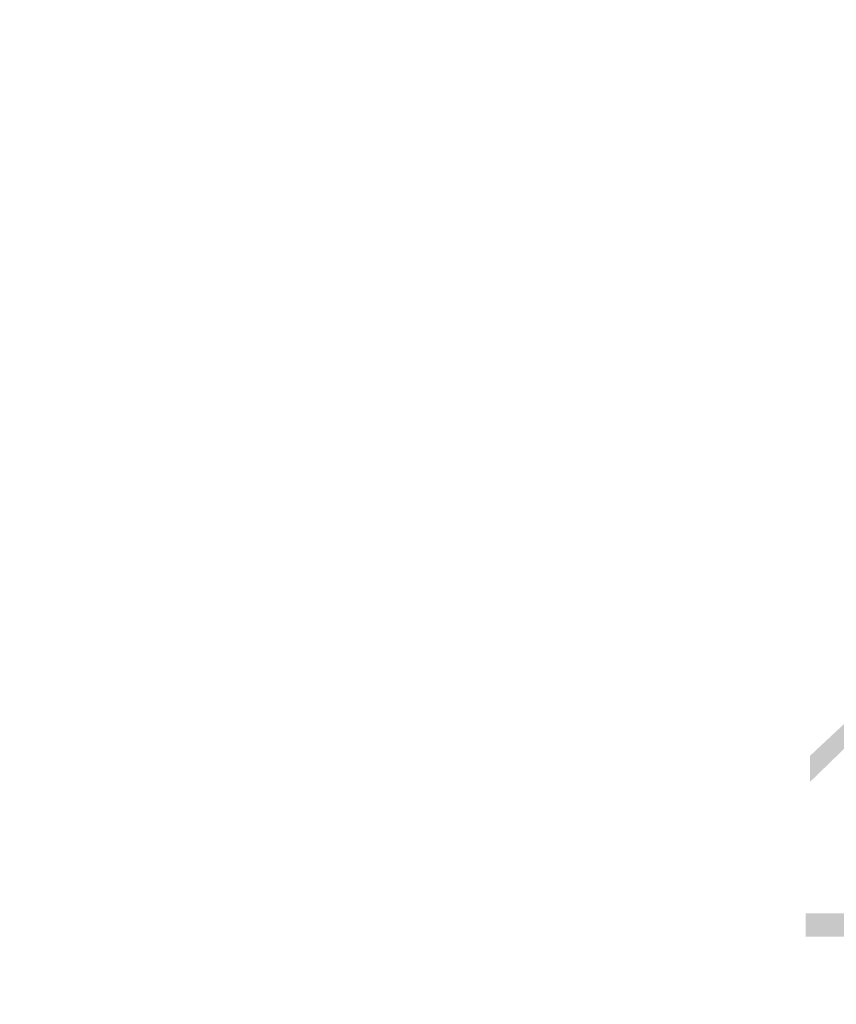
# Model space of a CAD drawing. Header units: inches. Extents: x 0 to 34, y 0 to 22.
# Tile 23 of 67: x 14.196 to 14.669, y 13.274 to 13.844. Entities that reach past the tile are written whole.
import ezdxf

# ---------------------------------------------------------------- set-up
doc = ezdxf.new("R2010")
doc.units = ezdxf.units.IN
doc.header["$LTSCALE"] = 1.87
doc.header["$MEASUREMENT"] = 0
doc.layers.get('0').update_dxf_attribs({"linetype": 'CONTINUOUS'})
doc.layers.add('DIMENSIONS', color=7, linetype='CONTINUOUS')
doc.styles.get("Standard").update_dxf_attribs({"font": 'txt', "width": 0.8})
doc.dimstyles.new('DIMSTYLE_1', dxfattribs={"dimtxt": 0.125, "dimasz": 0.18, "dimexe": 0.18, "dimexo": 0.0625, "dimgap": 0.09, "dimtad": 0, "dimtih": 1, "dimtoh": 1, "dimdec": 3, "dimzin": 4, "dimdsep": 46, "dimtxsty": 'STANDARD', "dimblk": '_FILLED', "dimblk1": '_FILLED', "dimblk2": '_FILLED', "dimcen": 0.09, "dimadec": 0, "dimazin": 0, "dimtp": 0.01, "dimtm": 0.01, "dimtfac": 1, "dimtdec": 3, "dimtofl": 0, "dimtmove": 0, "dimatfit": 3, "dimldrblk": '_FILLED', "dimfxl": 1, "dimtolj": 1, "dimtzin": 4, "dimarcsym": 0})

# ---------------------------------------------------------------- blocks, each defined once
blk = doc.blocks.new('_FILLED')
at = {"color": 0, "linetype": 'BYBLOCK'}
blk.add_solid([(0, 0), (-1, 0.1736), (-1, -0.1736)], dxfattribs=at)
blk = doc.blocks.new('*D13')
at = {"layer": 'DIMENSIONS', "color": 2, "linetype": 'CONTINUOUS'}
for p, q in [((16.03544, 15.7948), (16.03544, 16.1548)), ((19.16338, 15.7948), (15.91044, 15.7948)), ((18.87319, 14.04296), (15.91044, 14.04296)), ((16.03544, 14.04296), (16.03544, 13.37588)), ((16.03544, 13.37588), (15.48383, 13.37588))]:
    blk.add_line(p, q, dxfattribs=at)
at = {"layer": 'DIMENSIONS', "color": 2, "linetype": 'CONTINUOUS', "xscale": 0.18, "yscale": 0.18, "zscale": 0.18}
for p, rotation in [((16.03544, 15.7948), 270), ((16.03544, 14.04296), 90)]:
    blk.add_blockref('_FILLED', p, dxfattribs=dict(at, rotation=rotation))
at = {"layer": 'DIMENSIONS', "color": 2, "linetype": 'CONTINUOUS', "insert": (15.42133, 13.43838), "char_height": 0.125, "width": 1.225, "attachment_point": 3, "line_spacing_factor": 0.9}
blk.add_mtext('1.752{\\Ftxt.shx;\\W1.000000;\\H0.125000; }[44.5]', dxfattribs=at)

msp = doc.modelspace()

# ---------------------------------------------------------------- dimensions: what is measured, and where the dimension line sits
at = {"layer": 'DIMENSIONS', "color": 2, "linetype": 'CONTINUOUS'}
dim = msp.add_linear_dim(base=(16.03544, 15.7948), p1=(18.87319, 14.04296), p2=(19.16338, 15.7948), angle=90, dimstyle='DIMSTYLE_1', dxfattribs=at)
dim.commit()
dim.dimension.update_dxf_attribs({"geometry": '*D13', "text_midpoint": (14.50883, 13.37588), "dimtype": 160})

doc.saveas('drawing.dxf')
